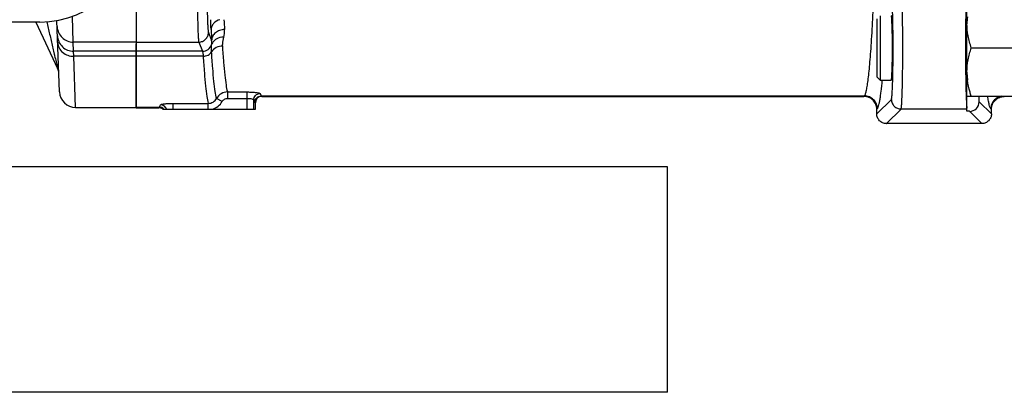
# Model space of a CAD drawing. Header units: millimetres. Extents: x 0 to 1189, y 0 to 841.
# Tile 50 of 68: x 575 to 697, y 630 to 676. Entities that reach past the tile are written whole.
import ezdxf

# ---------------------------------------------------------------- set-up
doc = ezdxf.new("R2010")
doc.units = ezdxf.units.MM
doc.header["$LTSCALE"] = 65.395
doc.layers.get('0').update_dxf_attribs({"linetype": 'CONTINUOUS'})
doc.layers.add('3_ALL_AXES', color=7, linetype='CONTINUOUS')
doc.layers.add('LAY0001', color=7, linetype='CONTINUOUS')

msp = doc.modelspace()

# ---------------------------------------------------------------- linework, layer by layer
at = {"color": 7, "linetype": 'Continuous'}
for p, q in [((589.494, 672.922), (589.494, 682.174)), ((692.674, 664.549), (692.674, 680.351)), ((681.874, 676.433), (681.874, 668.433)), ((577.485, 675.633), (546.855, 675.633)), ((577.024, 675.633), (579.712, 669.868)), ((579.941, 666.963), (579.631, 675.826)), ((681.474, 676.033), (681.474, 668.833)), ((589.494, 672.922), (589.474, 672.922)), ((589.474, 664.999), (589.474, 672.922)), ((693.209, 672.433), (702.138, 672.433)), ((681.874, 668.433), (681.474, 668.833)), ((681.874, 668.433), (683.276, 668.433)), ((604.274, 664.833), (604.274, 665.6)), ((605.073, 666.4), (679.874, 666.4)), ((692.674, 666.433), (702.674, 666.433)), ((694.191, 665.748), (694.191, 666.433)), ((589.474, 664.999), (592.274, 664.999)), ((592.762, 664.833), (604.274, 664.833)), ((681.474, 664.276), (681.474, 664.803)), ((692.992, 664.549), (692.674, 664.549)), ((695.714, 664.276), (695.714, 664.801)), ((694.514, 663.026), (682.673, 663.026)), ((655.474, 657.633), (393.874, 657.633)), ((655.474, 629.633), (655.474, 657.633)), ((655.474, 629.633), (393.874, 629.633))]:
    msp.add_line(p, q, dxfattribs=at)
at = {"color": 9, "linetype": 'Continuous'}
for p, q in [((581.656, 673.154), (581.576, 676.354)), ((598.447, 674.35), (598.842, 673.359)), ((581.696, 672.015), (581.656, 673.154)), ((589.494, 673.154), (597.248, 673.154)), ((597.248, 673.154), (597.703, 672.015)), ((581.725, 671.393), (581.696, 672.015)), ((597.703, 672.015), (589.474, 672.015)), ((581.94, 665.033), (581.725, 671.393)), ((597.792, 671.393), (589.474, 671.393)), ((600.837, 666.954), (603.264, 666.954)), ((600.837, 666.162), (600.837, 666.954)), ((603.264, 664.833), (603.264, 666.954)), ((594.084, 665.541), (598.417, 665.541)), ((594.084, 664.833), (594.084, 665.541)), ((598.417, 664.833), (598.417, 665.541)), ((600.145, 665.758), (599.453, 666.151)), ((600.837, 666.162), (603.264, 666.162)), ((604.063, 665.968), (604.063, 664.833)), ((604.208, 665.666), (604.274, 665.6)), ((605.007, 666.465), (679.94, 666.465)), ((605.007, 666.465), (605.073, 666.4)), ((679.875, 666.4), (679.94, 666.465)), ((681.474, 664.226), (683.285, 666.036)), ((694.191, 665.748), (695.713, 664.226)), ((697.313, 666.4), (697.28, 666.433)), ((589.474, 665.066), (592.342, 665.066)), ((592.274, 664.999), (592.342, 665.066)), ((681.474, 664.801), (681.539, 664.866)), ((682.673, 663.026), (684.484, 664.837)), ((692.674, 664.837), (684.484, 664.837)), ((692.992, 664.549), (694.514, 663.026)), ((695.714, 664.801), (695.648, 664.866))]:
    msp.add_line(p, q, dxfattribs=at)
at = {"color": 7, "linetype": 'Continuous'}
for centre, radius, start, end in [((577.485, 687.633), 12, 270, 358), ((700.632, 675.428), 7.958, 173.64999, 179.96568), ((578.262, 669.192), 1.6, 2.23761, 25), ((700.629, 669.437), 7.956, 180.0331, 186.34261), ((701.019, 669.477), 8.347, 186.31564, 187.13399), ((581.94, 667.033), 2, 182, 270)]:
    msp.add_arc(centre, radius, start, end, dxfattribs=at)
at = {"color": 9, "linetype": 'Continuous'}
for centre, radius, start, end in [((846.338, 688.77), 246.298, 182.98664, 183.27168), ((860.752, 687.899), 262.313, 182.88455, 183.17746), ((596.848, 674.504), 3.6, 347.96815, 3.34758), ((597.699, 673.218), 1.203, 270.15635, 342.19622), ((600.84, 665.354), 1.6, 90.13479, 150.13053), ((598.413, 666.739), 1.991, 286.76734, 330.49207), ((592.34, 664.266), 0.801, 45.0728, 89.92075)]:
    msp.add_arc(centre, radius, start, end, dxfattribs=at)
at = {"color": 2, "linetype": 'Continuous'}
msp.add_ellipse((683.276, 672.433), major_axis=(0, 4), ratio=0.0349208, start_param=-3.1415927, end_param=0, dxfattribs=at)
at = {"color": 7, "linetype": 'Continuous'}
for centre, major_axis, ratio, start_param, end_param in [((605.074, 665.599), (0.566, -0.566), 0.9987828, 2.3568035, 3.9263818), ((692.99, 665.749), (0.85, -0.85), 0.9987828, -0.7847892, 0.7847892), ((592.273, 664.198), (0.566, 0.566), 0.9987828, 0.1286239, 0.7847892), ((681.874, 660.003), (-0.384, 4.461), 0.0256022, 0.2890983, 0.3263839), ((695.313, 660.003), (0.384, 4.461), 0.0256022, -0.3263839, -0.2890983), ((682.572, 664.125), (-1.141, 0.439), 0.8825727, -4.3228326, -4.3013887), ((694.615, 664.125), (1.141, 0.439), 0.8825727, -1.9817966, -1.9603527)]:
    msp.add_ellipse(centre, major_axis=major_axis, ratio=ratio, start_param=start_param, end_param=end_param, dxfattribs=at)
at = {"color": 9, "linetype": 'Continuous'}
for points, knots in [([(679.94, 666.465), (679.963, 666.488), (680.006, 666.554), (680.09, 666.747), (680.184, 667.107), (680.292, 667.673), (680.398, 668.418), (680.504, 669.339), (680.609, 670.433), (680.711, 671.697), (680.852, 673.708), (681.014, 676.611), (681.187, 680.53), (681.343, 684.992), (681.43, 688.141), (681.471, 689.796)], [0, 0, 0, 0, 0.0041044, 0.009902, 0.0269758, 0.0515628, 0.0836861, 0.1232825, 0.1702422, 0.2244206, 0.2856434, 0.4283934, 0.5965951, 0.7879906, 1, 1, 1, 1]), ([(597.064, 679.517), (597.066, 678.734), (597.074, 677.599), (597.097, 676.153), (597.119, 675.227), (597.145, 674.451), (597.171, 673.908), (597.194, 673.566), (597.21, 673.383), (597.227, 673.251), (597.239, 673.18), (597.248, 673.154)], [0, 0, 0, 0, 0.3687507, 0.5346887, 0.6814779, 0.8046734, 0.9005568, 0.937326, 0.9662688, 0.9871905, 1, 1, 1, 1]), ([(598.263, 679.622), (598.265, 678.973), (598.273, 678.033), (598.297, 676.834), (598.319, 676.067), (598.345, 675.424), (598.37, 674.974), (598.393, 674.691), (598.409, 674.539), (598.426, 674.43), (598.439, 674.371), (598.447, 674.35)], [0, 0, 0, 0, 0.3686242, 0.5345056, 0.6812487, 0.8044166, 0.9003034, 0.9370927, 0.966074, 0.9870636, 1, 1, 1, 1]), ([(684.484, 664.837), (684.489, 664.843), (684.497, 664.862), (684.512, 664.92), (684.528, 665.033), (684.547, 665.214), (684.566, 665.456), (684.584, 665.756), (684.601, 666.112), (684.617, 666.521), (684.638, 667.163), (684.661, 668.068), (684.681, 669.256), (684.694, 670.55), (684.703, 672.362), (684.695, 674.556), (684.667, 676.631), (684.628, 678.062), (684.597, 678.875), (684.562, 679.472), (684.535, 679.796), (684.515, 679.917)], [0, 0, 0, 0, 0.0014945, 0.0039732, 0.0119918, 0.0240922, 0.040194, 0.0601711, 0.0838605, 0.1110665, 0.141563, 0.2113846, 0.2909956, 0.3777343, 0.468697, 0.6510667, 0.8138769, 0.8810124, 0.9355322, 0.9756284, 1, 1, 1, 1]), ([(692.672, 679.917), (692.653, 679.803), (692.627, 679.501), (692.593, 678.945), (692.564, 678.19), (692.537, 677.259), (692.515, 676.181), (692.493, 674.547), (692.483, 672.409), (692.494, 670.271), (692.516, 668.641), (692.538, 667.568), (692.565, 666.644), (692.594, 665.895), (692.628, 665.347), (692.654, 665.05), (692.674, 664.939)], [0, 0, 0, 0, 0.0230811, 0.0606399, 0.1115692, 0.1743311, 0.2470189, 0.3274188, 0.5013837, 0.6751458, 0.7552982, 0.8276503, 0.8899986, 0.9404493, 0.9774794, 1, 1, 1, 1]), ([(683.285, 666.036), (683.297, 666.049), (683.31, 666.102), (683.33, 666.2), (683.348, 666.354), (683.366, 666.557), (683.384, 666.81), (683.409, 667.239), (683.436, 667.879), (683.461, 668.757), (683.481, 669.757), (683.495, 670.847), (683.503, 672.373), (683.496, 674.221), (683.467, 675.968), (683.429, 677.173), (683.398, 677.858), (683.363, 678.361), (683.336, 678.634), (683.316, 678.735)], [0, 0, 0, 0, 0.0040472, 0.0121072, 0.0242303, 0.0403447, 0.0603273, 0.0840174, 0.1417104, 0.2115142, 0.2911028, 0.377817, 0.4687547, 0.6510742, 0.8138395, 0.8809595, 0.935474, 0.9755823, 1, 1, 1, 1]), ([(578.361, 675.667), (578.48, 675.151), (578.66, 674.377), (578.899, 673.348), (579.076, 672.582), (579.224, 671.948), (579.341, 671.447), (579.427, 671.077), (579.511, 670.716), (579.579, 670.424), (579.632, 670.203), (579.661, 670.075), (579.683, 669.985), (579.696, 669.93), (579.706, 669.893), (579.71, 669.873), (579.712, 669.868)], [0, 0, 0, 0, 0.2672293, 0.4001515, 0.532307, 0.6632238, 0.7279317, 0.7918312, 0.8544329, 0.9146259, 0.942976, 0.9689775, 0.9804269, 0.990117, 0.9970723, 1, 1, 1, 1]), ([(598.771, 674.698), (598.767, 674.788), (598.748, 675.201), (598.735, 675.614), (598.726, 675.937)], [0, 0, 0, 0, 0.2178995, 1, 1, 1, 1]), ([(599.863, 675.938), (599.569, 675.852), (599.154, 675.611), (598.835, 675.112), (598.775, 674.834), (598.771, 674.698)], [0, 0, 0, 0, 0.5243747, 0.7675938, 1, 1, 1, 1]), ([(579.657, 675.077), (579.666, 674.823), (579.784, 674.315), (580.233, 673.677), (580.888, 673.253), (581.402, 673.154), (581.656, 673.154)], [0, 0, 0, 0, 0.2495682, 0.4993856, 0.7495605, 1, 1, 1, 1]), ([(597.248, 673.154), (597.403, 673.155), (597.718, 673.218), (598.116, 673.484), (598.383, 673.88), (598.447, 674.194), (598.447, 674.35)], [0, 0, 0, 0, 0.2502652, 0.5005216, 0.7504727, 1, 1, 1, 1]), ([(600.441, 674.714), (600.236, 674.711), (599.831, 674.638), (599.307, 674.344), (598.942, 673.9), (598.846, 673.535), (598.842, 673.359)], [0, 0, 0, 0, 0.2678629, 0.5264436, 0.7696714, 1, 1, 1, 1]), ([(579.697, 673.937), (579.706, 673.684), (579.824, 673.175), (580.273, 672.538), (580.928, 672.113), (581.442, 672.015), (581.696, 672.015)], [0, 0, 0, 0, 0.2495682, 0.4993857, 0.7495605, 1, 1, 1, 1]), ([(579.727, 673.094), (579.735, 672.867), (579.856, 672.403), (580.312, 671.839), (580.967, 671.472), (581.472, 671.391), (581.725, 671.393)], [0, 0, 0, 0, 0.2360147, 0.48033, 0.7360925, 1, 1, 1, 1]), ([(598.831, 671.939), (598.82, 672.112), (598.81, 672.416), (598.833, 672.72), (598.845, 672.85)], [0, 0, 0, 0, 0.5685929, 1, 1, 1, 1]), ([(598.845, 672.85), (598.849, 672.892), (598.862, 673.061), (598.857, 673.232), (598.842, 673.359)], [0, 0, 0, 0, 0.2452, 1, 1, 1, 1]), ([(600.368, 673.753), (600.044, 673.77), (599.54, 673.662), (599.051, 673.257), (598.894, 672.989), (598.845, 672.85)], [0, 0, 0, 0, 0.5186997, 0.7641269, 1, 1, 1, 1]), ([(600.216, 672.666), (600.21, 672.754), (600.214, 673.123), (600.31, 673.481), (600.368, 673.753)], [0, 0, 0, 0, 0.2406992, 1, 1, 1, 1]), ([(597.703, 672.015), (597.714, 671.991), (597.731, 671.922), (597.753, 671.792), (597.774, 671.61), (597.786, 671.471), (597.792, 671.393)], [0, 0, 0, 0, 0.125858, 0.3352054, 0.6273809, 1, 1, 1, 1]), ([(597.792, 671.393), (597.998, 671.396), (598.406, 671.494), (598.724, 671.774), (598.831, 671.939)], [0, 0, 0, 0, 0.5114867, 1, 1, 1, 1]), ([(600.216, 672.666), (599.941, 672.662), (599.398, 672.531), (598.974, 672.159), (598.831, 671.939)], [0, 0, 0, 0, 0.5115776, 1, 1, 1, 1]), ([(599.453, 666.151), (599.383, 666.433), (599.264, 667.136), (599.112, 668.391), (598.964, 670.036), (598.875, 671.263), (598.831, 671.939)], [0, 0, 0, 0, 0.149381, 0.366763, 0.6509492, 1, 1, 1, 1]), ([(600.837, 666.954), (600.767, 667.233), (600.648, 667.929), (600.497, 669.168), (600.348, 670.791), (600.26, 672), (600.216, 672.666)], [0, 0, 0, 0, 0.149989, 0.3675678, 0.6515473, 1, 1, 1, 1]), ([(597.792, 671.393), (597.837, 670.708), (597.925, 669.465), (598.075, 667.8), (598.227, 666.533), (598.346, 665.824), (598.417, 665.541)], [0, 0, 0, 0, 0.3499353, 0.6344276, 0.8515175, 1, 1, 1, 1]), ([(681.539, 664.866), (681.574, 664.901), (681.635, 665.017), (681.71, 665.236), (681.785, 665.548), (681.862, 665.95), (681.938, 666.442), (682.046, 667.277), (682.114, 667.949), (682.158, 668.426)], [0, 0, 0, 0, 0.0408383, 0.1046243, 0.1926248, 0.3051882, 0.4423542, 0.6040194, 1, 1, 1, 1]), ([(603.264, 666.954), (603.463, 666.954), (603.753, 666.947), (604.123, 666.922), (604.36, 666.898), (604.557, 666.869), (604.71, 666.838), (604.805, 666.808), (604.857, 666.78), (604.863, 666.763)], [0, 0, 0, 0, 0.3677451, 0.5352683, 0.6837744, 0.807973, 0.9035023, 0.9674011, 1, 1, 1, 1]), ([(604.063, 665.968), (604.064, 666.071), (604.106, 666.28), (604.284, 666.544), (604.549, 666.721), (604.759, 666.763), (604.863, 666.763)], [0, 0, 0, 0, 0.2492317, 0.4990996, 0.7494942, 1, 1, 1, 1]), ([(604.863, 666.763), (604.883, 666.699), (604.921, 666.596), (604.976, 666.496), (605.007, 666.465)], [0, 0, 0, 0, 0.6038599, 1, 1, 1, 1]), ([(592.485, 665.355), (592.49, 665.372), (592.543, 665.399), (592.637, 665.428), (592.79, 665.459), (592.987, 665.486), (593.225, 665.51), (593.594, 665.534), (593.884, 665.541), (594.084, 665.541)], [0, 0, 0, 0, 0.0322775, 0.0960403, 0.1915296, 0.3157502, 0.4643276, 0.6319564, 1, 1, 1, 1]), ([(598.417, 665.541), (598.625, 665.541), (599.048, 665.654), (599.352, 665.97), (599.453, 666.151)], [0, 0, 0, 0, 0.5001433, 1, 1, 1, 1]), ([(600.145, 665.758), (600.214, 665.878), (600.417, 666.087), (600.698, 666.162), (600.837, 666.162)], [0, 0, 0, 0, 0.5000332, 1, 1, 1, 1]), ([(603.264, 666.162), (603.365, 666.162), (603.552, 666.153), (603.802, 666.11), (603.966, 666.06), (604.058, 666), (604.063, 665.968)], [0, 0, 0, 0, 0.3599511, 0.668011, 0.8859296, 1, 1, 1, 1]), ([(604.063, 665.968), (604.083, 665.903), (604.121, 665.798), (604.176, 665.697), (604.208, 665.666)], [0, 0, 0, 0, 0.6044617, 1, 1, 1, 1]), ([(604.208, 665.666), (604.208, 665.77), (604.25, 665.98), (604.428, 666.246), (604.693, 666.424), (604.903, 666.465), (605.007, 666.465)], [0, 0, 0, 0, 0.2499576, 0.5, 0.7500424, 1, 1, 1, 1]), ([(681.539, 664.866), (681.539, 665.074), (681.456, 665.495), (681.1, 666.026), (680.568, 666.382), (680.148, 666.465), (679.94, 666.465)], [0, 0, 0, 0, 0.2499578, 0.5, 0.7500422, 1, 1, 1, 1]), ([(683.285, 666.036), (683.285, 665.881), (683.348, 665.565), (683.615, 665.167), (684.013, 664.9), (684.328, 664.837), (684.484, 664.837)], [0, 0, 0, 0, 0.2499576, 0.5, 0.7500424, 1, 1, 1, 1]), ([(695.648, 664.866), (695.628, 664.886), (695.59, 664.942), (695.517, 665.104), (695.433, 665.401), (695.339, 665.865), (695.283, 666.223), (695.254, 666.426)], [0, 0, 0, 0, 0.0519889, 0.1233774, 0.3289592, 0.6209699, 1, 1, 1, 1]), ([(696.932, 666.434), (696.754, 666.398), (696.407, 666.263), (695.986, 665.899), (695.712, 665.415), (695.648, 665.048), (695.648, 664.866)], [0, 0, 0, 0, 0.2499908, 0.5000335, 0.7500572, 1, 1, 1, 1]), ([(592.342, 665.066), (592.372, 665.097), (592.427, 665.193), (592.464, 665.293), (592.485, 665.355)], [0, 0, 0, 0, 0.3987155, 1, 1, 1, 1]), ([(593.235, 664.833), (593.179, 664.982), (592.971, 665.253), (592.644, 665.355), (592.485, 665.355)], [0, 0, 0, 0, 0.4994845, 1, 1, 1, 1])]:
    msp.add_open_spline(points, degree=3, knots=knots, dxfattribs=at)
at = {"color": 7, "linetype": 'Continuous'}
for points, knots in [([(693.209, 672.433), (693.048, 672.918), (692.777, 673.904), (692.674, 674.925), (692.674, 675.433)], [0, 0, 0, 0, 0.5018644, 1, 1, 1, 1]), ([(692.674, 669.433), (692.674, 669.94), (692.777, 670.961), (693.048, 671.947), (693.209, 672.433)], [0, 0, 0, 0, 0.498127, 1, 1, 1, 1]), ([(693.209, 666.433), (693.155, 666.597), (692.949, 667.253), (692.8, 667.929), (692.736, 668.44)], [0, 0, 0, 0, 0.2512239, 1, 1, 1, 1]), ([(681.474, 664.803), (681.473, 665.01), (681.39, 665.431), (681.034, 665.962), (680.502, 666.317), (680.082, 666.4), (679.874, 666.4)], [0, 0, 0, 0, 0.2499947, 0.4999942, 0.7499937, 1, 1, 1, 1]), ([(695.714, 664.801), (695.714, 665.009), (695.797, 665.429), (696.152, 665.961), (696.684, 666.316), (697.105, 666.4), (697.313, 666.4)], [0, 0, 0, 0, 0.2499958, 0.4999951, 0.7499945, 1, 1, 1, 1]), ([(682.647, 663.026), (682.493, 663.029), (682.183, 663.096), (681.793, 663.366), (681.535, 663.762), (681.475, 664.072), (681.474, 664.226)], [0, 0, 0, 0, 0.2504453, 0.5007905, 0.7508781, 1, 1, 1, 1]), ([(695.713, 664.226), (695.712, 664.072), (695.652, 663.762), (695.394, 663.366), (695.004, 663.096), (694.694, 663.029), (694.54, 663.026)], [0, 0, 0, 0, 0.2491218, 0.4992094, 0.7495546, 1, 1, 1, 1])]:
    msp.add_open_spline(points, degree=3, knots=knots, dxfattribs=at)
at = {"layer": '3_ALL_AXES', "color": 7, "linetype": 'Continuous'}
msp.add_line((589.474, 687.137), (589.474, 665.058), dxfattribs=at)
at = {"layer": '3_ALL_AXES', "color": 9, "linetype": 'Continuous'}
for p, q in [((589.474, 673.154), (581.656, 673.154)), ((589.474, 672.015), (581.696, 672.015)), ((589.474, 671.393), (581.725, 671.393))]:
    msp.add_line(p, q, dxfattribs=at)
at = {"layer": 'LAY0001', "color": 7, "linetype": 'Continuous'}
msp.add_line((581.94, 665.033), (589.474, 665.033), dxfattribs=at)

doc.saveas('drawing.dxf')
